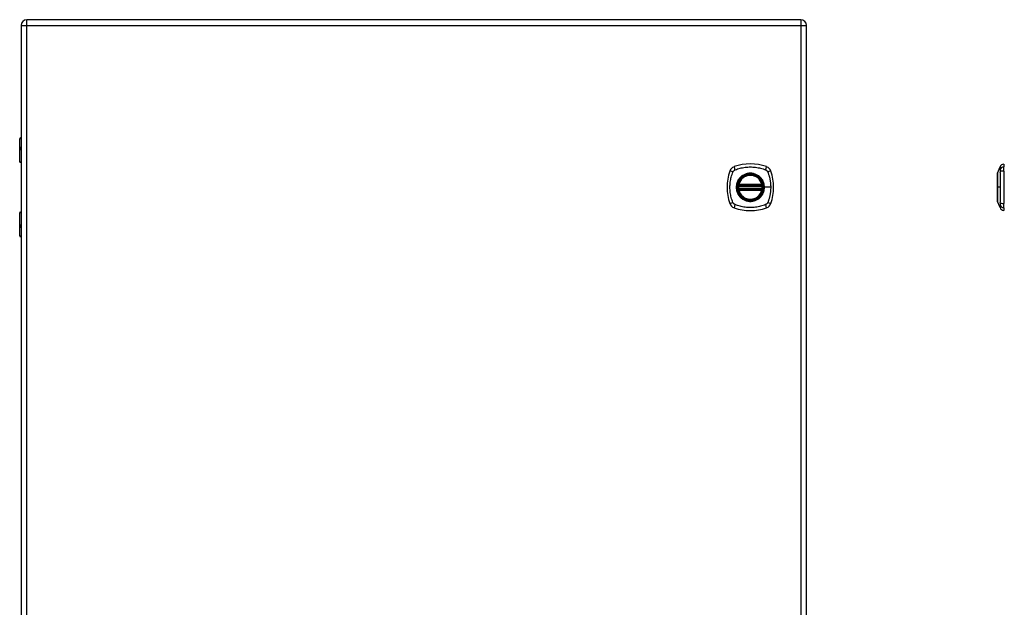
# Model space of a CAD drawing. Header units: inches. Extents: x 3 to 112, y 6 to 61.
# Tile 60 of 68: x 32 to 57, y 28 to 43. Entities that reach past the tile are written whole.
import ezdxf

# ---------------------------------------------------------------- set-up
doc = ezdxf.new("R2010")
doc.units = ezdxf.units.IN
doc.header["$MEASUREMENT"] = 0
doc.layers.add('Visible Edges(ANSI)', color=7, linetype='Continuous', lineweight=25)
doc.layers.add('Visible Tangent Edges(ANSI)', color=7, linetype='Continuous', lineweight=25)

msp = doc.modelspace()

# ---------------------------------------------------------------- linework, layer by layer
at = {"layer": 'Visible Edges(ANSI)'}
for p, q in [((32.277, 43.026), (32.277, 13.515)), ((52.049, 43.172), (32.423, 43.172)), ((52.195, 13.515), (52.195, 43.026)), ((32.242, 39.567), (32.242, 40.152)), ((32.262, 40.172), (32.277, 40.172)), ((32.277, 39.928), (32.274, 39.928)), ((32.274, 39.884), (32.277, 39.884)), ((32.277, 39.552), (32.258, 39.552)), ((57.195, 39.512), (57.195, 39.444)), ((57.041, 39.279), (57.103, 39.438)), ((57.195, 39.333), (57.195, 39.444)), ((57.195, 39.333), (57.195, 38.51)), ((50.474, 38.961), (51.068, 38.961)), ((50.478, 38.981), (51.063, 38.981)), ((51.068, 38.882), (50.474, 38.882)), ((51.063, 38.862), (50.478, 38.862)), ((57.103, 38.405), (57.041, 38.565)), ((57.195, 38.399), (57.195, 38.51)), ((32.242, 37.691), (32.242, 38.276)), ((32.258, 38.292), (32.277, 38.292)), ((57.195, 38.399), (57.195, 38.331)), ((32.277, 37.959), (32.274, 37.959)), ((32.274, 37.916), (32.277, 37.916)), ((32.277, 37.672), (32.262, 37.672))]:
    msp.add_line(p, q, dxfattribs=at)
at = {"layer": 'Visible Edges(ANSI)', "flags": 128}
for points in [[(57.041, 39.277), (57.041, 39.276), (57.041, 39.275), (57.041, 39.273), (57.041, 39.27), (57.041, 39.266), (57.041, 39.262), (57.041, 39.256), (57.041, 39.25), (57.04, 39.243), (57.04, 39.235), (57.04, 39.226), (57.04, 39.217), (57.04, 39.207), (57.04, 39.196), (57.04, 39.185), (57.04, 39.173), (57.04, 39.16), (57.04, 39.147), (57.04, 39.133), (57.04, 39.119), (57.04, 39.105), (57.04, 39.089), (57.04, 39.074), (57.041, 39.058), (57.041, 39.042), (57.041, 39.025), (57.041, 39.008), (57.041, 38.991), (57.041, 38.974), (57.041, 38.957), (57.041, 38.939), (57.041, 38.922), (57.041, 38.905), (57.041, 38.887), (57.041, 38.87), (57.041, 38.853), (57.041, 38.835), (57.041, 38.819), (57.041, 38.802), (57.041, 38.786), (57.04, 38.77), (57.04, 38.754), (57.04, 38.739), (57.04, 38.724), (57.04, 38.71), (57.04, 38.696), (57.04, 38.683), (57.04, 38.67), (57.04, 38.658), (57.04, 38.647), (57.04, 38.636), (57.04, 38.626), (57.04, 38.617), (57.04, 38.608), (57.04, 38.601), (57.041, 38.594), (57.041, 38.587), (57.041, 38.582), (57.041, 38.577), (57.041, 38.573), (57.041, 38.57), (57.041, 38.568), (57.041, 38.567), (57.041, 38.567)], [(50.462, 38.975), (50.462, 38.975), (50.462, 38.975), (50.462, 38.974), (50.462, 38.974), (50.462, 38.974), (50.462, 38.973), (50.462, 38.972), (50.462, 38.972), (50.462, 38.971), (50.462, 38.97), (50.461, 38.969), (50.461, 38.968), (50.461, 38.966), (50.461, 38.965), (50.461, 38.964), (50.46, 38.963), (50.46, 38.961), (50.46, 38.96), (50.46, 38.958), (50.46, 38.957), (50.46, 38.955), (50.459, 38.953), (50.459, 38.952), (50.459, 38.95)], [(51.082, 38.95), (51.082, 38.952), (51.082, 38.953), (51.082, 38.955), (51.082, 38.957), (51.082, 38.958), (51.081, 38.96), (51.081, 38.961), (51.081, 38.963), (51.081, 38.964), (51.081, 38.965), (51.081, 38.966), (51.08, 38.968), (51.08, 38.969), (51.08, 38.97), (51.08, 38.971), (51.08, 38.972), (51.08, 38.972), (51.08, 38.973), (51.079, 38.974), (51.079, 38.974), (51.079, 38.974), (51.079, 38.975), (51.079, 38.975), (51.079, 38.975)], [(50.459, 38.893), (50.459, 38.891), (50.459, 38.89), (50.46, 38.888), (50.46, 38.887), (50.46, 38.885), (50.46, 38.884), (50.46, 38.882), (50.46, 38.881), (50.461, 38.879), (50.461, 38.878), (50.461, 38.877), (50.461, 38.876), (50.461, 38.875), (50.462, 38.874), (50.462, 38.873), (50.462, 38.872), (50.462, 38.871), (50.462, 38.87), (50.462, 38.87), (50.462, 38.869), (50.462, 38.869), (50.462, 38.869), (50.462, 38.869), (50.462, 38.868)], [(51.079, 38.868), (51.079, 38.869), (51.079, 38.869), (51.079, 38.869), (51.079, 38.869), (51.079, 38.87), (51.08, 38.87), (51.08, 38.871), (51.08, 38.872), (51.08, 38.873), (51.08, 38.874), (51.08, 38.875), (51.08, 38.876), (51.081, 38.877), (51.081, 38.878), (51.081, 38.879), (51.081, 38.881), (51.081, 38.882), (51.081, 38.884), (51.082, 38.885), (51.082, 38.887), (51.082, 38.888), (51.082, 38.89), (51.082, 38.891), (51.082, 38.893)]]:
    msp.add_lwpolyline(points, dxfattribs=at)
at = {"layer": 'Visible Edges(ANSI)'}
for radius in [0.32, 0.315]:
    msp.add_circle((50.771, 38.922), radius, dxfattribs=at)
for centre, radius, start, end in [((32.423, 43.026), 0.146, 90, 180), ((52.049, 43.026), 0.146, 0, 90), ((32.262, 40.152), 0.0197, 90, 180), ((32.258, 39.567), 0.0157, 180, 270), ((50.771, 38.233), 1.28, 71.2278, 108.7722), ((57.213, 39.395), 0.118, 98.6009, 158.7495), ((57.188, 39.453), 0.0394, 53.1301, 78.463), ((51.46, 38.922), 1.28, 161.2278, 198.7722), ((50.416, 39.276), 0.177, 108.7722, 161.2278), ((50.771, 38.922), 0.313, 13.6344, 166.3656), ((51.126, 39.276), 0.177, 18.7722, 71.2278), ((50.082, 38.922), 1.28, 341.2278, 18.7722), ((57.046, 39.277), 0.00492, 158.7495, 179.7912), ((50.771, 38.922), 0.313, 166.3656, 170.216), ((50.474, 38.973), 0.0118, 170.216, 270), ((50.478, 38.993), 0.0118, 166.3656, 270), ((51.063, 38.993), 0.0118, 270, 13.6344), ((51.068, 38.973), 0.0118, 270, 9.784), ((50.771, 38.922), 0.313, 9.784, 13.6344), ((50.771, 38.922), 0.313, 174.7499, 185.2501), ((50.474, 38.87), 0.0118, 90, 189.784), ((50.771, 38.922), 0.313, 189.784, 193.6344), ((50.478, 38.851), 0.0118, 90, 193.6344), ((50.771, 38.922), 0.313, 193.6344, 346.3656), ((51.063, 38.851), 0.0118, 346.3656, 90), ((51.068, 38.87), 0.0118, 350.216, 90), ((50.771, 38.922), 0.313, 346.3656, 350.216), ((50.771, 38.922), 0.313, 354.7499, 5.2501), ((50.416, 38.567), 0.177, 198.7722, 251.2278), ((51.126, 38.567), 0.177, 288.7722, 341.2278), ((57.046, 38.567), 0.00492, 180.2088, 201.2505), ((32.258, 38.276), 0.0157, 90, 180), ((50.771, 39.611), 1.28, 251.2278, 288.7722), ((57.213, 38.448), 0.118, 201.2505, 261.3991), ((57.188, 38.39), 0.0394, 281.537, 306.8699), ((32.262, 37.691), 0.0197, 180, 270)]:
    msp.add_arc(centre, radius, start, end, dxfattribs=at)
at = {"layer": 'Visible Tangent Edges(ANSI)'}
for p, q in [((32.277, 43.026), (32.423, 43.026)), ((32.423, 43.026), (32.423, 43.172)), ((32.423, 43.026), (52.049, 43.026)), ((32.423, 13.515), (32.423, 43.026)), ((52.049, 43.172), (52.049, 43.026)), ((52.049, 43.026), (52.195, 43.026)), ((52.049, 43.026), (52.049, 13.515)), ((32.277, 40.152), (32.242, 40.152)), ((32.265, 39.937), (32.277, 39.937)), ((32.277, 39.874), (32.265, 39.874)), ((32.242, 39.567), (32.277, 39.567)), ((50.468, 38.974), (50.462, 38.975)), ((50.467, 38.995), (50.478, 38.993)), ((50.474, 38.961), (50.474, 38.971)), ((50.478, 38.981), (50.478, 38.993)), ((51.063, 38.993), (50.478, 38.993)), ((50.478, 38.971), (50.478, 38.981)), ((50.478, 38.971), (51.063, 38.971)), ((51.063, 38.993), (51.075, 38.995)), ((51.063, 38.993), (51.063, 38.981)), ((51.063, 38.981), (51.063, 38.971)), ((51.068, 38.971), (51.068, 38.961)), ((51.079, 38.975), (51.073, 38.974)), ((50.459, 38.95), (50.471, 38.949)), ((50.459, 38.893), (50.471, 38.894)), ((50.462, 38.868), (50.468, 38.869)), ((50.478, 38.851), (50.467, 38.848)), ((50.471, 38.949), (51.071, 38.949)), ((51.071, 38.894), (50.471, 38.894)), ((50.474, 38.872), (50.474, 38.882)), ((50.478, 38.862), (50.478, 38.872)), ((51.063, 38.872), (50.478, 38.872)), ((50.478, 38.851), (50.478, 38.862)), ((50.478, 38.851), (51.063, 38.851)), ((51.063, 38.872), (51.063, 38.862)), ((51.063, 38.862), (51.063, 38.851)), ((51.075, 38.848), (51.063, 38.851)), ((51.068, 38.882), (51.068, 38.872)), ((51.071, 38.949), (51.082, 38.95)), ((51.071, 38.894), (51.082, 38.893)), ((51.073, 38.869), (51.079, 38.868)), ((51.123, 38.922), (51.128, 38.922)), ((51.287, 38.922), (51.128, 38.922)), ((57.041, 38.922), (57.041, 38.922)), ((57.103, 38.922), (57.041, 38.922)), ((32.277, 38.276), (32.242, 38.276)), ((32.265, 37.969), (32.277, 37.969)), ((32.277, 37.906), (32.265, 37.906)), ((32.242, 37.691), (32.277, 37.691))]:
    msp.add_line(p, q, dxfattribs=at)
at = {"layer": 'Visible Tangent Edges(ANSI)', "flags": 128}
for points in [[(32.265, 39.937), (32.263, 39.937), (32.261, 39.936), (32.259, 39.935), (32.257, 39.934), (32.256, 39.931), (32.254, 39.929), (32.253, 39.926), (32.252, 39.922), (32.252, 39.918), (32.251, 39.914), (32.251, 39.91), (32.251, 39.906), (32.251, 39.902), (32.251, 39.897), (32.252, 39.893), (32.252, 39.89), (32.253, 39.886), (32.254, 39.883), (32.256, 39.88), (32.257, 39.878), (32.259, 39.877), (32.261, 39.875), (32.263, 39.875), (32.265, 39.874)], [(32.274, 39.884), (32.272, 39.884), (32.27, 39.885), (32.268, 39.886), (32.266, 39.887), (32.265, 39.888), (32.264, 39.89), (32.263, 39.892), (32.262, 39.895), (32.261, 39.897), (32.261, 39.9), (32.26, 39.903), (32.26, 39.906), (32.26, 39.909), (32.261, 39.912), (32.261, 39.915), (32.262, 39.917), (32.263, 39.92), (32.264, 39.922), (32.265, 39.923), (32.266, 39.925), (32.268, 39.926), (32.27, 39.927), (32.272, 39.927), (32.274, 39.928)], [(50.331, 38.533), (50.317, 38.567), (50.307, 38.598), (50.297, 38.629), (50.288, 38.661), (50.28, 38.693), (50.274, 38.725), (50.268, 38.757), (50.263, 38.79), (50.259, 38.823), (50.256, 38.855), (50.255, 38.888), (50.254, 38.921), (50.255, 38.955), (50.256, 38.987), (50.259, 39.02), (50.263, 39.053), (50.268, 39.086), (50.274, 39.118), (50.28, 39.15), (50.288, 39.182), (50.297, 39.214), (50.307, 39.246), (50.317, 39.277), (50.331, 39.31)], [(50.331, 39.31), (50.332, 39.313), (50.334, 39.316), (50.335, 39.318), (50.337, 39.321), (50.338, 39.324), (50.34, 39.326), (50.342, 39.329), (50.344, 39.331), (50.346, 39.334), (50.348, 39.336), (50.35, 39.338), (50.352, 39.34), (50.354, 39.343), (50.357, 39.345), (50.359, 39.347), (50.361, 39.349), (50.364, 39.35), (50.366, 39.352), (50.369, 39.354), (50.371, 39.356), (50.374, 39.357), (50.377, 39.359), (50.379, 39.36), (50.382, 39.362)], [(50.382, 39.362), (50.416, 39.375), (50.447, 39.386), (50.478, 39.396), (50.51, 39.404), (50.542, 39.412), (50.574, 39.419), (50.606, 39.425), (50.639, 39.43), (50.672, 39.433), (50.705, 39.436), (50.738, 39.438), (50.771, 39.438), (50.804, 39.438), (50.837, 39.436), (50.87, 39.433), (50.902, 39.43), (50.935, 39.425), (50.967, 39.419), (51, 39.412), (51.032, 39.404), (51.063, 39.396), (51.095, 39.386), (51.126, 39.375), (51.159, 39.362)], [(51.123, 38.922), (51.111, 38.83), (51.076, 38.745), (51.02, 38.672), (50.947, 38.617), (50.862, 38.581), (50.77, 38.57), (50.679, 38.582), (50.594, 38.617), (50.521, 38.673), (50.466, 38.745), (50.431, 38.831), (50.419, 38.922), (50.431, 39.013), (50.466, 39.098), (50.522, 39.171), (50.595, 39.227), (50.68, 39.262), (50.771, 39.274), (50.862, 39.262), (50.947, 39.226), (51.02, 39.171), (51.076, 39.098), (51.111, 39.013), (51.123, 38.922)], [(50.998, 39.196), (50.982, 39.209), (50.965, 39.221), (50.948, 39.231), (50.93, 39.241), (50.911, 39.25), (50.892, 39.257), (50.872, 39.264), (50.852, 39.269), (50.832, 39.273), (50.812, 39.276), (50.791, 39.278), (50.771, 39.279), (50.75, 39.278), (50.73, 39.276), (50.709, 39.273), (50.689, 39.269), (50.669, 39.264), (50.65, 39.257), (50.63, 39.25), (50.612, 39.241), (50.594, 39.231), (50.576, 39.221), (50.559, 39.209), (50.543, 39.196)], [(51.159, 39.362), (51.161, 39.361), (51.162, 39.36), (51.164, 39.36), (51.165, 39.359), (51.166, 39.358), (51.168, 39.357), (51.169, 39.357), (51.17, 39.356), (51.172, 39.355), (51.173, 39.354), (51.174, 39.353), (51.175, 39.352), (51.177, 39.351), (51.178, 39.351), (51.179, 39.35), (51.18, 39.349), (51.182, 39.348), (51.183, 39.347), (51.184, 39.346), (51.185, 39.345), (51.186, 39.344), (51.187, 39.343), (51.188, 39.341), (51.19, 39.34)], [(51.19, 39.34), (51.191, 39.339), (51.192, 39.338), (51.193, 39.337), (51.194, 39.336), (51.195, 39.335), (51.196, 39.334), (51.197, 39.332), (51.198, 39.331), (51.199, 39.33), (51.2, 39.329), (51.201, 39.328), (51.201, 39.326), (51.202, 39.325), (51.203, 39.324), (51.204, 39.322), (51.205, 39.321), (51.206, 39.32), (51.206, 39.318), (51.207, 39.317), (51.208, 39.316), (51.209, 39.314), (51.209, 39.313), (51.21, 39.312), (51.211, 39.31)], [(51.211, 39.31), (51.219, 39.292), (51.225, 39.277), (51.23, 39.261), (51.235, 39.246), (51.24, 39.23), (51.245, 39.214), (51.249, 39.198), (51.253, 39.183), (51.257, 39.167), (51.261, 39.151), (51.265, 39.134), (51.268, 39.118), (51.271, 39.102), (51.274, 39.086), (51.276, 39.07), (51.279, 39.053), (51.281, 39.037), (51.282, 39.021), (51.284, 39.004), (51.285, 38.988), (51.286, 38.971), (51.287, 38.955), (51.287, 38.938), (51.287, 38.922)], [(57.041, 39.196), (57.041, 39.203), (57.041, 39.209), (57.041, 39.215), (57.041, 39.221), (57.041, 39.226), (57.041, 39.231), (57.041, 39.236), (57.041, 39.241), (57.041, 39.245), (57.041, 39.25), (57.041, 39.254), (57.041, 39.257), (57.041, 39.261), (57.041, 39.264), (57.041, 39.267), (57.041, 39.269), (57.041, 39.271), (57.041, 39.273), (57.041, 39.275), (57.041, 39.276), (57.041, 39.277), (57.041, 39.278), (57.041, 39.278), (57.041, 39.279)], [(57.103, 39.438), (57.103, 39.438), (57.103, 39.438), (57.103, 39.437), (57.103, 39.436), (57.103, 39.435), (57.103, 39.433), (57.103, 39.432), (57.103, 39.43), (57.103, 39.427), (57.103, 39.425), (57.102, 39.422), (57.102, 39.419), (57.102, 39.416), (57.102, 39.412), (57.102, 39.408), (57.102, 39.404), (57.102, 39.4), (57.102, 39.396), (57.102, 39.391), (57.102, 39.386), (57.102, 39.381), (57.102, 39.375), (57.102, 39.37), (57.101, 39.362)], [(57.101, 39.362), (57.102, 39.361), (57.102, 39.36), (57.102, 39.36), (57.102, 39.359), (57.102, 39.358), (57.102, 39.357), (57.102, 39.357), (57.102, 39.356), (57.102, 39.355), (57.102, 39.354), (57.102, 39.353), (57.102, 39.352), (57.102, 39.351), (57.102, 39.351), (57.102, 39.35), (57.102, 39.349), (57.102, 39.348), (57.102, 39.347), (57.102, 39.346), (57.102, 39.345), (57.102, 39.344), (57.102, 39.343), (57.102, 39.341), (57.102, 39.34)], [(57.102, 39.34), (57.102, 39.339), (57.102, 39.338), (57.102, 39.337), (57.102, 39.336), (57.102, 39.335), (57.102, 39.334), (57.102, 39.332), (57.102, 39.331), (57.102, 39.33), (57.102, 39.329), (57.102, 39.328), (57.102, 39.326), (57.102, 39.325), (57.102, 39.324), (57.102, 39.322), (57.102, 39.321), (57.102, 39.32), (57.102, 39.318), (57.102, 39.317), (57.102, 39.316), (57.102, 39.314), (57.102, 39.313), (57.102, 39.312), (57.101, 39.31)], [(57.101, 39.31), (57.102, 39.292), (57.102, 39.277), (57.102, 39.261), (57.102, 39.246), (57.102, 39.23), (57.102, 39.214), (57.102, 39.198), (57.102, 39.183), (57.102, 39.167), (57.102, 39.151), (57.102, 39.134), (57.102, 39.118), (57.102, 39.102), (57.103, 39.086), (57.103, 39.07), (57.103, 39.053), (57.103, 39.037), (57.103, 39.021), (57.103, 39.004), (57.103, 38.988), (57.103, 38.971), (57.103, 38.955), (57.103, 38.938), (57.103, 38.922)], [(50.496, 39.149), (50.484, 39.133), (50.472, 39.116), (50.461, 39.099), (50.451, 39.08), (50.443, 39.062), (50.435, 39.043), (50.429, 39.023), (50.423, 39.003), (50.419, 38.983), (50.416, 38.963), (50.415, 38.942), (50.414, 38.922), (50.415, 38.901), (50.416, 38.88), (50.419, 38.86), (50.423, 38.84), (50.429, 38.82), (50.435, 38.8), (50.443, 38.781), (50.451, 38.763), (50.461, 38.744), (50.472, 38.727), (50.484, 38.71), (50.496, 38.694)], [(50.467, 38.995), (50.466, 38.995), (50.466, 38.994), (50.466, 38.993), (50.466, 38.992), (50.466, 38.991), (50.466, 38.99), (50.466, 38.989), (50.466, 38.988), (50.465, 38.987), (50.465, 38.986), (50.466, 38.985), (50.466, 38.984), (50.466, 38.983), (50.466, 38.982), (50.466, 38.981), (50.466, 38.98), (50.466, 38.98), (50.466, 38.979), (50.467, 38.978), (50.467, 38.977), (50.467, 38.976), (50.468, 38.975), (50.468, 38.975), (50.468, 38.974)], [(50.468, 38.974), (50.468, 38.974), (50.469, 38.973), (50.469, 38.973), (50.469, 38.973), (50.469, 38.973), (50.47, 38.973), (50.47, 38.973), (50.47, 38.973), (50.47, 38.972), (50.47, 38.972), (50.471, 38.972), (50.471, 38.972), (50.471, 38.972), (50.471, 38.972), (50.472, 38.972), (50.472, 38.972), (50.472, 38.972), (50.472, 38.972), (50.473, 38.971), (50.473, 38.971), (50.473, 38.971), (50.473, 38.971), (50.474, 38.971), (50.474, 38.971)], [(50.471, 38.949), (50.471, 38.95), (50.471, 38.951), (50.471, 38.952), (50.471, 38.952), (50.472, 38.953), (50.472, 38.954), (50.472, 38.954), (50.472, 38.955), (50.472, 38.956), (50.473, 38.956), (50.473, 38.957), (50.473, 38.958), (50.473, 38.958), (50.473, 38.959), (50.473, 38.959), (50.473, 38.959), (50.474, 38.96), (50.474, 38.96), (50.474, 38.96), (50.474, 38.961), (50.474, 38.961), (50.474, 38.961), (50.474, 38.961), (50.474, 38.961)], [(50.474, 38.971), (50.474, 38.971), (50.474, 38.971), (50.474, 38.971), (50.475, 38.971), (50.475, 38.971), (50.475, 38.971), (50.475, 38.971), (50.475, 38.971), (50.476, 38.971), (50.476, 38.971), (50.476, 38.971), (50.476, 38.971), (50.476, 38.971), (50.476, 38.971), (50.477, 38.971), (50.477, 38.971), (50.477, 38.971), (50.477, 38.971), (50.477, 38.971), (50.477, 38.971), (50.478, 38.971), (50.478, 38.971), (50.478, 38.971), (50.478, 38.971)], [(50.543, 39.196), (50.541, 39.194), (50.539, 39.193), (50.537, 39.191), (50.535, 39.189), (50.533, 39.187), (50.531, 39.185), (50.529, 39.183), (50.527, 39.182), (50.525, 39.18), (50.523, 39.178), (50.521, 39.176), (50.519, 39.174), (50.517, 39.172), (50.515, 39.17), (50.513, 39.168), (50.511, 39.166), (50.509, 39.164), (50.507, 39.162), (50.505, 39.16), (50.503, 39.158), (50.502, 39.156), (50.5, 39.153), (50.498, 39.151), (50.496, 39.149)], [(51.045, 39.149), (51.044, 39.151), (51.042, 39.153), (51.04, 39.156), (51.038, 39.158), (51.036, 39.16), (51.034, 39.162), (51.033, 39.164), (51.031, 39.166), (51.029, 39.168), (51.027, 39.17), (51.025, 39.172), (51.023, 39.174), (51.021, 39.176), (51.019, 39.178), (51.017, 39.18), (51.015, 39.182), (51.013, 39.183), (51.011, 39.185), (51.009, 39.187), (51.007, 39.189), (51.005, 39.191), (51.003, 39.193), (51, 39.194), (50.998, 39.196)], [(51.128, 38.922), (51.128, 38.932), (51.127, 38.942), (51.126, 38.952), (51.125, 38.963), (51.124, 38.973), (51.122, 38.983), (51.12, 38.993), (51.118, 39.003), (51.116, 39.013), (51.113, 39.023), (51.11, 39.033), (51.106, 39.043), (51.103, 39.052), (51.099, 39.062), (51.095, 39.071), (51.09, 39.08), (51.086, 39.09), (51.081, 39.099), (51.075, 39.107), (51.07, 39.116), (51.064, 39.125), (51.058, 39.133), (51.052, 39.141), (51.045, 39.149)], [(51.063, 38.971), (51.064, 38.971), (51.064, 38.971), (51.064, 38.971), (51.064, 38.971), (51.064, 38.971), (51.065, 38.971), (51.065, 38.971), (51.065, 38.971), (51.065, 38.971), (51.065, 38.971), (51.065, 38.971), (51.066, 38.971), (51.066, 38.971), (51.066, 38.971), (51.066, 38.971), (51.066, 38.971), (51.066, 38.971), (51.067, 38.971), (51.067, 38.971), (51.067, 38.971), (51.067, 38.971), (51.067, 38.971), (51.067, 38.971), (51.068, 38.971)], [(51.068, 38.971), (51.068, 38.971), (51.068, 38.971), (51.068, 38.971), (51.069, 38.971), (51.069, 38.971), (51.069, 38.972), (51.069, 38.972), (51.07, 38.972), (51.07, 38.972), (51.07, 38.972), (51.07, 38.972), (51.071, 38.972), (51.071, 38.972), (51.071, 38.972), (51.071, 38.972), (51.072, 38.973), (51.072, 38.973), (51.072, 38.973), (51.072, 38.973), (51.072, 38.973), (51.073, 38.973), (51.073, 38.973), (51.073, 38.974), (51.073, 38.974)], [(51.068, 38.961), (51.068, 38.961), (51.068, 38.961), (51.068, 38.961), (51.068, 38.961), (51.068, 38.96), (51.068, 38.96), (51.068, 38.96), (51.068, 38.959), (51.068, 38.959), (51.068, 38.959), (51.069, 38.958), (51.069, 38.958), (51.069, 38.957), (51.069, 38.956), (51.069, 38.956), (51.069, 38.955), (51.07, 38.954), (51.07, 38.954), (51.07, 38.953), (51.07, 38.952), (51.07, 38.952), (51.07, 38.951), (51.071, 38.95), (51.071, 38.949)], [(51.073, 38.974), (51.074, 38.975), (51.074, 38.975), (51.074, 38.976), (51.075, 38.977), (51.075, 38.978), (51.075, 38.979), (51.075, 38.98), (51.076, 38.98), (51.076, 38.981), (51.076, 38.982), (51.076, 38.983), (51.076, 38.984), (51.076, 38.985), (51.076, 38.986), (51.076, 38.987), (51.076, 38.988), (51.076, 38.989), (51.076, 38.99), (51.076, 38.991), (51.076, 38.992), (51.076, 38.993), (51.075, 38.994), (51.075, 38.995), (51.075, 38.995)], [(57.041, 39.149), (57.041, 39.151), (57.041, 39.153), (57.041, 39.156), (57.041, 39.158), (57.041, 39.16), (57.041, 39.162), (57.041, 39.164), (57.041, 39.166), (57.041, 39.168), (57.041, 39.17), (57.041, 39.172), (57.041, 39.174), (57.041, 39.176), (57.041, 39.178), (57.041, 39.18), (57.041, 39.182), (57.041, 39.183), (57.041, 39.185), (57.041, 39.187), (57.041, 39.189), (57.041, 39.191), (57.041, 39.193), (57.041, 39.194), (57.041, 39.196)], [(57.041, 38.922), (57.041, 38.932), (57.041, 38.942), (57.041, 38.952), (57.041, 38.963), (57.041, 38.973), (57.041, 38.983), (57.041, 38.993), (57.041, 39.003), (57.041, 39.013), (57.041, 39.023), (57.041, 39.033), (57.041, 39.043), (57.041, 39.052), (57.041, 39.062), (57.041, 39.071), (57.041, 39.08), (57.041, 39.09), (57.041, 39.099), (57.041, 39.107), (57.041, 39.116), (57.041, 39.125), (57.041, 39.133), (57.041, 39.141), (57.041, 39.149)], [(50.468, 38.869), (50.468, 38.869), (50.468, 38.868), (50.467, 38.867), (50.467, 38.866), (50.467, 38.866), (50.466, 38.865), (50.466, 38.864), (50.466, 38.863), (50.466, 38.862), (50.466, 38.861), (50.466, 38.86), (50.466, 38.859), (50.466, 38.858), (50.465, 38.857), (50.465, 38.856), (50.466, 38.855), (50.466, 38.854), (50.466, 38.854), (50.466, 38.853), (50.466, 38.852), (50.466, 38.851), (50.466, 38.85), (50.466, 38.849), (50.467, 38.848)], [(50.474, 38.872), (50.474, 38.872), (50.473, 38.872), (50.473, 38.872), (50.473, 38.872), (50.473, 38.872), (50.472, 38.872), (50.472, 38.872), (50.472, 38.872), (50.472, 38.872), (50.471, 38.871), (50.471, 38.871), (50.471, 38.871), (50.471, 38.871), (50.47, 38.871), (50.47, 38.871), (50.47, 38.871), (50.47, 38.871), (50.47, 38.87), (50.469, 38.87), (50.469, 38.87), (50.469, 38.87), (50.469, 38.87), (50.468, 38.87), (50.468, 38.869)], [(50.474, 38.882), (50.474, 38.882), (50.474, 38.882), (50.474, 38.883), (50.474, 38.883), (50.474, 38.883), (50.474, 38.883), (50.474, 38.884), (50.473, 38.884), (50.473, 38.884), (50.473, 38.885), (50.473, 38.885), (50.473, 38.886), (50.473, 38.886), (50.473, 38.887), (50.472, 38.888), (50.472, 38.888), (50.472, 38.889), (50.472, 38.89), (50.472, 38.89), (50.471, 38.891), (50.471, 38.892), (50.471, 38.893), (50.471, 38.893), (50.471, 38.894)], [(50.478, 38.872), (50.478, 38.872), (50.478, 38.872), (50.478, 38.872), (50.477, 38.872), (50.477, 38.872), (50.477, 38.872), (50.477, 38.872), (50.477, 38.872), (50.477, 38.872), (50.476, 38.872), (50.476, 38.872), (50.476, 38.872), (50.476, 38.872), (50.476, 38.872), (50.476, 38.872), (50.475, 38.872), (50.475, 38.872), (50.475, 38.872), (50.475, 38.872), (50.475, 38.872), (50.474, 38.872), (50.474, 38.872), (50.474, 38.872), (50.474, 38.872)], [(51.045, 38.694), (51.052, 38.702), (51.058, 38.71), (51.064, 38.719), (51.07, 38.727), (51.075, 38.736), (51.081, 38.745), (51.086, 38.754), (51.09, 38.763), (51.095, 38.772), (51.099, 38.782), (51.103, 38.791), (51.106, 38.801), (51.11, 38.81), (51.113, 38.82), (51.116, 38.83), (51.118, 38.84), (51.12, 38.85), (51.122, 38.86), (51.124, 38.87), (51.125, 38.881), (51.126, 38.891), (51.127, 38.901), (51.128, 38.911), (51.128, 38.922)], [(51.068, 38.872), (51.067, 38.872), (51.067, 38.872), (51.067, 38.872), (51.067, 38.872), (51.067, 38.872), (51.067, 38.872), (51.066, 38.872), (51.066, 38.872), (51.066, 38.872), (51.066, 38.872), (51.066, 38.872), (51.066, 38.872), (51.065, 38.872), (51.065, 38.872), (51.065, 38.872), (51.065, 38.872), (51.065, 38.872), (51.065, 38.872), (51.064, 38.872), (51.064, 38.872), (51.064, 38.872), (51.064, 38.872), (51.064, 38.872), (51.063, 38.872)], [(51.071, 38.894), (51.071, 38.893), (51.07, 38.893), (51.07, 38.892), (51.07, 38.891), (51.07, 38.89), (51.07, 38.89), (51.07, 38.889), (51.069, 38.888), (51.069, 38.888), (51.069, 38.887), (51.069, 38.886), (51.069, 38.886), (51.069, 38.885), (51.068, 38.885), (51.068, 38.884), (51.068, 38.884), (51.068, 38.884), (51.068, 38.883), (51.068, 38.883), (51.068, 38.883), (51.068, 38.883), (51.068, 38.882), (51.068, 38.882), (51.068, 38.882)], [(51.073, 38.869), (51.073, 38.87), (51.073, 38.87), (51.073, 38.87), (51.072, 38.87), (51.072, 38.87), (51.072, 38.87), (51.072, 38.871), (51.072, 38.871), (51.071, 38.871), (51.071, 38.871), (51.071, 38.871), (51.071, 38.871), (51.07, 38.871), (51.07, 38.871), (51.07, 38.872), (51.07, 38.872), (51.069, 38.872), (51.069, 38.872), (51.069, 38.872), (51.069, 38.872), (51.068, 38.872), (51.068, 38.872), (51.068, 38.872), (51.068, 38.872)], [(51.075, 38.848), (51.075, 38.849), (51.075, 38.85), (51.076, 38.851), (51.076, 38.852), (51.076, 38.853), (51.076, 38.854), (51.076, 38.854), (51.076, 38.855), (51.076, 38.856), (51.076, 38.857), (51.076, 38.858), (51.076, 38.859), (51.076, 38.86), (51.076, 38.861), (51.076, 38.862), (51.076, 38.863), (51.075, 38.864), (51.075, 38.865), (51.075, 38.866), (51.075, 38.866), (51.074, 38.867), (51.074, 38.868), (51.074, 38.869), (51.073, 38.869)], [(51.287, 38.922), (51.287, 38.905), (51.287, 38.889), (51.286, 38.872), (51.285, 38.856), (51.284, 38.839), (51.282, 38.823), (51.281, 38.806), (51.279, 38.79), (51.276, 38.774), (51.274, 38.757), (51.271, 38.741), (51.268, 38.725), (51.265, 38.709), (51.261, 38.693), (51.257, 38.677), (51.253, 38.661), (51.249, 38.645), (51.245, 38.629), (51.24, 38.613), (51.235, 38.598), (51.23, 38.582), (51.225, 38.567), (51.219, 38.551), (51.211, 38.533)], [(57.041, 38.694), (57.041, 38.702), (57.041, 38.71), (57.041, 38.719), (57.041, 38.727), (57.041, 38.736), (57.041, 38.745), (57.041, 38.754), (57.041, 38.763), (57.041, 38.772), (57.041, 38.782), (57.041, 38.791), (57.041, 38.801), (57.041, 38.81), (57.041, 38.82), (57.041, 38.83), (57.041, 38.84), (57.041, 38.85), (57.041, 38.86), (57.041, 38.87), (57.041, 38.881), (57.041, 38.891), (57.041, 38.901), (57.041, 38.911), (57.041, 38.922)], [(57.103, 38.922), (57.103, 38.905), (57.103, 38.889), (57.103, 38.872), (57.103, 38.856), (57.103, 38.839), (57.103, 38.823), (57.103, 38.806), (57.103, 38.79), (57.103, 38.774), (57.103, 38.757), (57.102, 38.741), (57.102, 38.725), (57.102, 38.709), (57.102, 38.693), (57.102, 38.677), (57.102, 38.661), (57.102, 38.645), (57.102, 38.629), (57.102, 38.613), (57.102, 38.598), (57.102, 38.582), (57.102, 38.567), (57.102, 38.551), (57.101, 38.533)], [(50.382, 38.482), (50.379, 38.483), (50.377, 38.485), (50.374, 38.486), (50.371, 38.488), (50.369, 38.489), (50.366, 38.491), (50.364, 38.493), (50.361, 38.495), (50.359, 38.497), (50.357, 38.499), (50.354, 38.501), (50.352, 38.503), (50.35, 38.505), (50.348, 38.507), (50.346, 38.51), (50.344, 38.512), (50.342, 38.515), (50.34, 38.517), (50.338, 38.52), (50.337, 38.522), (50.335, 38.525), (50.334, 38.528), (50.332, 38.53), (50.331, 38.533)], [(51.159, 38.482), (51.126, 38.468), (51.095, 38.457), (51.063, 38.448), (51.032, 38.439), (51, 38.431), (50.967, 38.424), (50.935, 38.419), (50.902, 38.414), (50.87, 38.41), (50.837, 38.407), (50.804, 38.406), (50.771, 38.405), (50.738, 38.406), (50.705, 38.407), (50.672, 38.41), (50.639, 38.414), (50.606, 38.419), (50.574, 38.424), (50.542, 38.431), (50.51, 38.439), (50.478, 38.448), (50.447, 38.457), (50.416, 38.468), (50.382, 38.482)], [(50.496, 38.694), (50.498, 38.692), (50.5, 38.69), (50.502, 38.688), (50.503, 38.686), (50.505, 38.684), (50.507, 38.682), (50.509, 38.679), (50.511, 38.677), (50.513, 38.675), (50.515, 38.673), (50.517, 38.671), (50.519, 38.669), (50.521, 38.668), (50.523, 38.666), (50.525, 38.664), (50.527, 38.662), (50.529, 38.66), (50.531, 38.658), (50.533, 38.656), (50.535, 38.654), (50.537, 38.652), (50.539, 38.651), (50.541, 38.649), (50.543, 38.647)], [(50.543, 38.647), (50.559, 38.634), (50.576, 38.623), (50.594, 38.612), (50.612, 38.602), (50.631, 38.594), (50.65, 38.586), (50.669, 38.58), (50.689, 38.574), (50.709, 38.57), (50.73, 38.567), (50.75, 38.565), (50.771, 38.565), (50.791, 38.565), (50.812, 38.567), (50.832, 38.57), (50.853, 38.574), (50.872, 38.58), (50.892, 38.586), (50.911, 38.594), (50.93, 38.602), (50.948, 38.612), (50.965, 38.623), (50.982, 38.634), (50.998, 38.647)], [(50.998, 38.647), (51, 38.649), (51.003, 38.651), (51.005, 38.652), (51.007, 38.654), (51.009, 38.656), (51.011, 38.658), (51.013, 38.66), (51.015, 38.662), (51.017, 38.664), (51.019, 38.666), (51.021, 38.667), (51.023, 38.669), (51.025, 38.671), (51.027, 38.673), (51.029, 38.675), (51.031, 38.677), (51.033, 38.679), (51.034, 38.681), (51.036, 38.684), (51.038, 38.686), (51.04, 38.688), (51.042, 38.69), (51.044, 38.692), (51.045, 38.694)], [(51.211, 38.533), (51.209, 38.53), (51.208, 38.528), (51.206, 38.525), (51.205, 38.522), (51.203, 38.52), (51.201, 38.517), (51.2, 38.515), (51.198, 38.512), (51.196, 38.51), (51.194, 38.507), (51.192, 38.505), (51.19, 38.503), (51.187, 38.501), (51.185, 38.499), (51.183, 38.497), (51.18, 38.495), (51.178, 38.493), (51.175, 38.491), (51.173, 38.489), (51.17, 38.488), (51.168, 38.486), (51.165, 38.485), (51.162, 38.483), (51.159, 38.482)], [(57.041, 38.647), (57.041, 38.649), (57.041, 38.651), (57.041, 38.652), (57.041, 38.654), (57.041, 38.656), (57.041, 38.658), (57.041, 38.66), (57.041, 38.662), (57.041, 38.664), (57.041, 38.666), (57.041, 38.667), (57.041, 38.669), (57.041, 38.671), (57.041, 38.673), (57.041, 38.675), (57.041, 38.677), (57.041, 38.679), (57.041, 38.681), (57.041, 38.684), (57.041, 38.686), (57.041, 38.688), (57.041, 38.69), (57.041, 38.692), (57.041, 38.694)], [(57.041, 38.565), (57.041, 38.565), (57.041, 38.565), (57.041, 38.566), (57.041, 38.567), (57.041, 38.569), (57.041, 38.57), (57.041, 38.572), (57.041, 38.574), (57.041, 38.577), (57.041, 38.58), (57.041, 38.583), (57.041, 38.586), (57.041, 38.59), (57.041, 38.594), (57.041, 38.598), (57.041, 38.602), (57.041, 38.607), (57.041, 38.612), (57.041, 38.617), (57.041, 38.623), (57.041, 38.628), (57.041, 38.634), (57.041, 38.641), (57.041, 38.647)], [(57.101, 38.533), (57.102, 38.53), (57.102, 38.528), (57.102, 38.525), (57.102, 38.522), (57.102, 38.52), (57.102, 38.517), (57.102, 38.515), (57.102, 38.512), (57.102, 38.51), (57.102, 38.507), (57.102, 38.505), (57.102, 38.503), (57.102, 38.501), (57.102, 38.499), (57.102, 38.497), (57.102, 38.495), (57.102, 38.493), (57.102, 38.491), (57.102, 38.489), (57.102, 38.488), (57.102, 38.486), (57.102, 38.485), (57.102, 38.483), (57.101, 38.482)], [(57.101, 38.482), (57.102, 38.474), (57.102, 38.468), (57.102, 38.463), (57.102, 38.457), (57.102, 38.453), (57.102, 38.448), (57.102, 38.443), (57.102, 38.439), (57.102, 38.435), (57.102, 38.431), (57.102, 38.428), (57.102, 38.424), (57.102, 38.421), (57.103, 38.419), (57.103, 38.416), (57.103, 38.414), (57.103, 38.412), (57.103, 38.41), (57.103, 38.408), (57.103, 38.407), (57.103, 38.406), (57.103, 38.406), (57.103, 38.405), (57.103, 38.405)], [(32.265, 37.969), (32.263, 37.969), (32.261, 37.968), (32.259, 37.967), (32.257, 37.965), (32.256, 37.963), (32.254, 37.96), (32.253, 37.957), (32.252, 37.954), (32.252, 37.95), (32.251, 37.946), (32.251, 37.942), (32.251, 37.937), (32.251, 37.933), (32.251, 37.929), (32.252, 37.925), (32.252, 37.921), (32.253, 37.918), (32.254, 37.915), (32.256, 37.912), (32.257, 37.91), (32.259, 37.908), (32.261, 37.907), (32.263, 37.906), (32.265, 37.906)], [(32.274, 37.916), (32.272, 37.916), (32.27, 37.916), (32.268, 37.917), (32.266, 37.918), (32.265, 37.92), (32.264, 37.922), (32.263, 37.924), (32.262, 37.926), (32.261, 37.929), (32.261, 37.932), (32.26, 37.934), (32.26, 37.937), (32.26, 37.94), (32.261, 37.943), (32.261, 37.946), (32.262, 37.949), (32.263, 37.951), (32.264, 37.953), (32.265, 37.955), (32.266, 37.956), (32.268, 37.958), (32.27, 37.958), (32.272, 37.959), (32.274, 37.959)]]:
    msp.add_lwpolyline(points, dxfattribs=at)
at = {"layer": 'Visible Tangent Edges(ANSI)'}
for radius in [0.346, 0.342, 0.325, 0.324]:
    msp.add_circle((50.771, 38.922), radius, dxfattribs=at)
for start, end in [(13.6344, 166.3656), (174.7499, 185.2501), (193.6344, 346.3656), (354.7499, 5.2501)]:
    msp.add_arc((50.771, 38.922), 0.301, start, end, dxfattribs=at)
for centre, major_axis, ratio, start_param, end_param in [((32.274, 39.937), (0, -0.00984), 0.879139, 4.712389, 6.283185), ((32.274, 39.874), (0, 0.00984), 0.879139, 0, 1.570796), ((50.359, 39.296), (-0.112, 0.037), 0.042597, 4.975842, 6.113112), ((50.396, 39.334), (-0.037, 0.112), 0.042597, 0.170073, 1.307344), ((51.145, 39.334), (0.037, 0.112), 0.042597, 4.975842, 6.113112), ((51.183, 39.296), (0.112, 0.037), 0.042597, 0.170073, 1.307344), ((57.215, 39.334), (-0.117, -0.016), 0.948273, 4.754759, 5.892029), ((57.215, 39.296), (-0.118, 0.005), 0.314585, 4.896593, 6.033863), ((50.463, 38.975), (0.00773, 0.00893), 0.431674, 4.96723, 6.283185), ((50.474, 38.969), (0.0021, 0.0116), 0.025638, 0, 1.426581), ((51.068, 38.969), (-0.0021, 0.0116), 0.025638, 4.856604, 6.283185), ((51.079, 38.975), (-0.00773, 0.00893), 0.431674, 0, 1.315955), ((50.463, 38.869), (0.00773, -0.00893), 0.431674, 0, 1.315955), ((50.474, 38.874), (0.0021, -0.0116), 0.025638, 4.856604, 6.283185), ((51.068, 38.874), (-0.0021, -0.0116), 0.025638, 0, 1.426581), ((51.079, 38.869), (-0.00773, -0.00893), 0.431674, 4.96723, 6.283185), ((50.359, 38.547), (-0.112, -0.037), 0.042597, 0.170073, 1.307344), ((50.396, 38.509), (-0.037, -0.112), 0.042597, 4.975842, 6.113112), ((51.145, 38.509), (0.037, -0.112), 0.042597, 0.170073, 1.307344), ((51.183, 38.547), (0.112, -0.037), 0.042597, 4.975842, 6.113112), ((57.215, 38.547), (-0.118, -0.005), 0.314585, 0.249322, 1.386592), ((57.215, 38.509), (-0.117, 0.016), 0.948273, 0.391156, 1.528426), ((32.274, 37.969), (0, -0.00984), 0.879139, 4.712389, 6.283185), ((32.274, 37.906), (0, 0.00984), 0.879139, 0, 1.570796)]:
    msp.add_ellipse(centre, major_axis=major_axis, ratio=ratio, start_param=start_param, end_param=end_param, dxfattribs=at)

doc.saveas('drawing.dxf')
